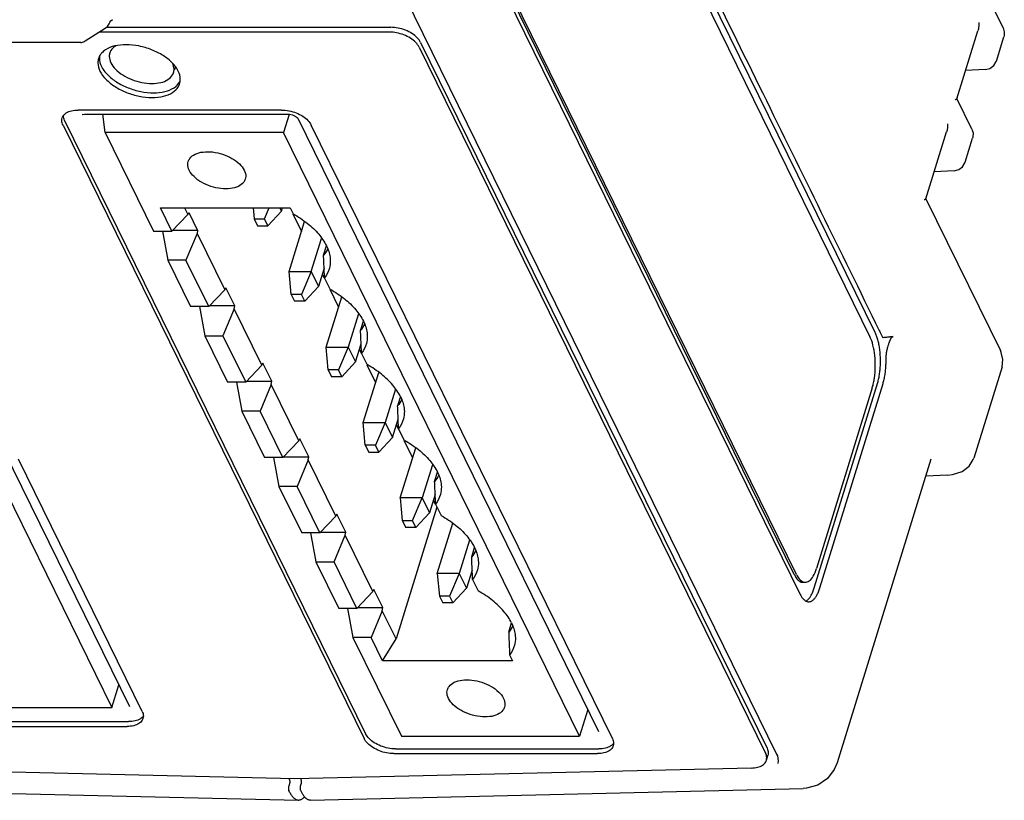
# Model space of a CAD drawing. Header units: inches. Extents: x 0 to 22, y 0 to 17.
# Tile 9 of 36: x 3.2 to 4.9, y 5.7 to 7. Entities that reach past the tile are written whole.
import ezdxf

# ---------------------------------------------------------------- set-up
doc = ezdxf.new("R2010")
doc.units = ezdxf.units.IN
doc.header["$LTSCALE"] = 1.21
doc.header["$MEASUREMENT"] = 0
doc.layers.get('0').update_dxf_attribs({"linetype": 'CONTINUOUS'})

msp = doc.modelspace()

# ---------------------------------------------------------------- linework, layer by layer
at = {"color": 7, "linetype": 'CONTINUOUS'}
for p, q in [((4.6592, 6.4709), (4.0735, 7.6644)), ((4.0772, 7.6324), (4.6507, 6.4638)), ((4.526, 6.0721), (3.9525, 7.2407)), ((4.5297, 6.0721), (3.9562, 7.2407)), ((3.9496, 7.2336), (4.5353, 6.0401)), ((3.7985, 7.1991), (4.4969, 5.7759)), ((4.8702, 6.9728), (4.8454, 7.0232)), ((3.3943, 6.9753), (3.3969, 6.9793)), ((3.3986, 6.9836), (3.3968, 6.9792)), ((3.3986, 6.9835), (3.3989, 6.9841)), ((3.3989, 6.9841), (3.4007, 6.9858)), ((3.4007, 6.9858), (3.4029, 6.9863)), ((3.3577, 6.9513), (3.3904, 6.9721)), ((3.8587, 6.966), (3.3807, 6.966)), ((3.3904, 6.9721), (3.3943, 6.9753)), ((3.3924, 6.9738), (3.8612, 6.9738)), ((4.7939, 6.8561), (4.8286, 6.9682)), ((3.3502, 6.9488), (3.2313, 6.9488)), ((3.3502, 6.9488), (3.3514, 6.9489)), ((3.3514, 6.9489), (3.3563, 6.9505)), ((3.3563, 6.9505), (3.3577, 6.9513)), ((3.9102, 6.9489), (4.4811, 5.7857)), ((4.859, 6.9182), (4.8713, 6.9581)), ((4.8717, 6.9596), (4.8713, 6.9581)), ((3.9078, 6.9411), (4.4786, 5.7778)), ((4.8587, 6.9173), (4.859, 6.9182)), ((3.506, 6.9083), (3.5046, 6.9035)), ((4.841, 6.9042), (4.8082, 6.9024)), ((4.841, 6.9042), (4.8484, 6.9061)), ((4.8186, 6.806), (4.7939, 6.8564)), ((3.6812, 6.8374), (3.3458, 6.8374)), ((3.3532, 6.831), (3.3532, 6.831)), ((3.3533, 6.8302), (3.3567, 6.8307)), ((3.3567, 6.8307), (3.6921, 6.8307)), ((3.3905, 6.8003), (3.3869, 6.8307)), ((3.6921, 6.8307), (3.6941, 6.8306)), ((3.6941, 6.8306), (3.6992, 6.8294)), ((3.3236, 6.8204), (3.8197, 5.8095)), ((3.6935, 6.8302), (3.6842, 6.8003)), ((3.7072, 6.8246), (3.7077, 6.8238)), ((3.7077, 6.8238), (4.2036, 5.8133)), ((3.3212, 6.8126), (3.8172, 5.8016)), ((3.6842, 6.8003), (3.3905, 6.8003)), ((3.3905, 6.8003), (3.4703, 6.6377)), ((4.1723, 5.8057), (3.6842, 6.8003)), ((4.2263, 5.8016), (3.7302, 6.8126)), ((4.7429, 6.691), (4.777, 6.8013)), ((4.8074, 6.7514), (4.8198, 6.7913)), ((4.8202, 6.7927), (4.8198, 6.7912)), ((4.8071, 6.7505), (4.8074, 6.7514)), ((4.7894, 6.7373), (4.7567, 6.7356)), ((4.7894, 6.7373), (4.7969, 6.7392)), ((4.7429, 6.6913), (4.8657, 6.4409)), ((3.4814, 6.676), (3.6956, 6.676)), ((3.5002, 6.6377), (3.4814, 6.676)), ((3.5214, 6.676), (3.5266, 6.6654)), ((3.5266, 6.6654), (3.5283, 6.6687)), ((3.5283, 6.6687), (3.5429, 6.6391)), ((3.6345, 6.676), (3.6361, 6.658)), ((3.6529, 6.658), (3.6606, 6.676)), ((3.6585, 6.6467), (3.681, 6.671)), ((3.681, 6.671), (3.6785, 6.676)), ((3.681, 6.671), (3.6825, 6.676)), ((3.6956, 6.676), (3.7002, 6.6665)), ((3.5266, 6.6654), (3.5002, 6.6377)), ((3.6361, 6.658), (3.6529, 6.658)), ((3.6361, 6.658), (3.6417, 6.6467)), ((3.6585, 6.6467), (3.6529, 6.658)), ((3.6937, 6.5711), (3.7192, 6.6537)), ((3.6997, 6.6663), (3.7141, 6.637)), ((3.4703, 6.6377), (3.5002, 6.6377)), ((3.4848, 6.6377), (3.4937, 6.59)), ((3.5429, 6.6391), (3.5016, 6.6391)), ((3.5429, 6.6391), (3.542, 6.6339)), ((3.6417, 6.6467), (3.6585, 6.6467)), ((3.542, 6.6339), (3.5236, 6.59)), ((3.542, 6.6339), (3.5876, 6.5411)), ((3.73, 6.5711), (3.7469, 6.626)), ((3.7503, 6.5984), (3.7551, 6.6138)), ((3.5236, 6.59), (3.4937, 6.59)), ((3.4937, 6.59), (3.5313, 6.5134)), ((3.5612, 6.5134), (3.5236, 6.59)), ((3.6937, 6.5711), (3.73, 6.5711)), ((3.6971, 6.5337), (3.6937, 6.5711)), ((3.73, 6.5711), (3.7139, 6.5337)), ((3.73, 6.5711), (3.742, 6.5466)), ((3.7513, 6.5767), (3.742, 6.5466)), ((3.7483, 6.5672), (3.7515, 6.5609)), ((3.7612, 6.5422), (3.7519, 6.5611)), ((3.5876, 6.5411), (3.5612, 6.5134)), ((3.5876, 6.5411), (3.5894, 6.5444)), ((3.6039, 6.5148), (3.5894, 6.5444)), ((3.742, 6.5466), (3.7195, 6.5224)), ((3.7607, 6.542), (3.7751, 6.5127)), ((3.7139, 6.5337), (3.6971, 6.5337)), ((3.6971, 6.5337), (3.7027, 6.5224)), ((3.7195, 6.5224), (3.7027, 6.5224)), ((3.7195, 6.5224), (3.7139, 6.5337)), ((3.7547, 6.4468), (3.7803, 6.5294)), ((3.5612, 6.5134), (3.5313, 6.5134)), ((3.5458, 6.5134), (3.5547, 6.4656)), ((3.6039, 6.5148), (3.5626, 6.5148)), ((3.6031, 6.5096), (3.5846, 6.4656)), ((3.6031, 6.5096), (3.6039, 6.5148)), ((3.6486, 6.4168), (3.6031, 6.5096)), ((3.8079, 6.5017), (3.791, 6.4468)), ((3.8113, 6.4741), (3.8161, 6.4895)), ((3.5547, 6.4656), (3.5846, 6.4656)), ((3.5547, 6.4656), (3.5923, 6.389)), ((3.5846, 6.4656), (3.6222, 6.389)), ((3.7547, 6.4468), (3.791, 6.4468)), ((3.7581, 6.4094), (3.7547, 6.4468)), ((3.791, 6.4468), (3.775, 6.4094)), ((3.791, 6.4468), (3.803, 6.4223)), ((3.803, 6.4223), (3.8123, 6.4524)), ((3.8093, 6.4429), (3.8125, 6.4365)), ((3.8222, 6.4179), (3.8129, 6.4368)), ((4.8683, 6.4145), (4.8697, 6.4263)), ((3.6486, 6.4168), (3.6222, 6.389)), ((3.6504, 6.4201), (3.6486, 6.4168)), ((3.6649, 6.3905), (3.6504, 6.4201)), ((3.775, 6.4094), (3.7581, 6.4094)), ((3.7581, 6.4094), (3.7637, 6.398)), ((3.7805, 6.398), (3.775, 6.4094)), ((3.803, 6.4223), (3.7805, 6.398)), ((3.8217, 6.4177), (3.8361, 6.3884)), ((4.8683, 6.4145), (4.8217, 6.2636)), ((3.7805, 6.398), (3.7637, 6.398)), ((3.8157, 6.3225), (3.8413, 6.4051)), ((3.6222, 6.389), (3.5923, 6.389)), ((3.6068, 6.389), (3.6157, 6.3413)), ((3.6236, 6.3905), (3.6649, 6.3905)), ((3.6641, 6.3853), (3.6457, 6.3413)), ((3.6641, 6.3853), (3.6649, 6.3905)), ((3.7096, 6.2925), (3.6641, 6.3853)), ((3.869, 6.3774), (3.852, 6.3225)), ((4.5589, 6.0498), (4.663, 6.3866)), ((4.6545, 6.3795), (4.5625, 6.0818)), ((4.5681, 6.0498), (4.6722, 6.3866)), ((3.8771, 6.3652), (3.8724, 6.3498)), ((3.6457, 6.3413), (3.6157, 6.3413)), ((3.6157, 6.3413), (3.6533, 6.2647)), ((3.6832, 6.2647), (3.6457, 6.3413)), ((3.864, 6.298), (3.8733, 6.328)), ((3.8157, 6.3225), (3.852, 6.3225)), ((3.8191, 6.2851), (3.8157, 6.3225)), ((3.852, 6.3225), (3.836, 6.2851)), ((3.852, 6.3225), (3.864, 6.298)), ((3.8704, 6.3186), (3.8735, 6.3122)), ((3.8832, 6.2936), (3.8739, 6.3125)), ((3.7114, 6.2957), (3.7096, 6.2925)), ((3.7259, 6.2661), (3.7114, 6.2957)), ((3.864, 6.298), (3.8415, 6.2737)), ((3.7096, 6.2925), (3.6832, 6.2647)), ((3.836, 6.2851), (3.8191, 6.2851)), ((3.8191, 6.2851), (3.8247, 6.2737)), ((3.8415, 6.2737), (3.836, 6.2851)), ((3.8767, 6.1981), (3.9023, 6.2808)), ((3.8827, 6.2933), (3.8971, 6.2641)), ((3.2234, 6.2765), (3.4304, 5.8546)), ((3.6832, 6.2647), (3.6533, 6.2647)), ((3.6678, 6.2647), (3.6767, 6.217)), ((3.6846, 6.2661), (3.7259, 6.2661)), ((3.7251, 6.2609), (3.7259, 6.2661)), ((3.8247, 6.2737), (3.8415, 6.2737)), ((3.2078, 6.2478), (3.4015, 5.853)), ((3.4514, 5.8465), (3.2475, 6.2622)), ((3.7251, 6.2609), (3.7067, 6.217)), ((3.7706, 6.1681), (3.7251, 6.2609)), ((3.93, 6.253), (3.913, 6.1981)), ((4.7511, 6.262), (4.5964, 5.7615)), ((3.9334, 6.2255), (3.9381, 6.2408)), ((4.7785, 6.2358), (4.7425, 6.2342)), ((3.7067, 6.217), (3.6767, 6.217)), ((3.6767, 6.217), (3.7143, 6.1404)), ((3.7443, 6.1404), (3.7067, 6.217)), ((3.913, 6.1981), (3.8767, 6.1981)), ((3.8767, 6.1981), (3.8801, 6.1608)), ((3.897, 6.1608), (3.913, 6.1981)), ((3.913, 6.1981), (3.925, 6.1737)), ((3.9343, 6.2037), (3.925, 6.1737)), ((3.9369, 6.1829), (3.8699, 5.9659)), ((3.9314, 6.1942), (3.9345, 6.1879)), ((3.9349, 6.1881), (3.9442, 6.1692)), ((3.7706, 6.1681), (3.7443, 6.1404)), ((3.7724, 6.1714), (3.7706, 6.1681)), ((3.7869, 6.1418), (3.7724, 6.1714)), ((3.925, 6.1737), (3.9025, 6.1494)), ((3.8801, 6.1608), (3.897, 6.1608)), ((3.8801, 6.1608), (3.8857, 6.1494)), ((3.9025, 6.1494), (3.8857, 6.1494)), ((3.9025, 6.1494), (3.897, 6.1608)), ((3.9377, 6.0738), (3.9633, 6.1564)), ((3.7443, 6.1404), (3.7143, 6.1404)), ((3.7288, 6.1404), (3.7378, 6.0927)), ((3.7456, 6.1418), (3.7869, 6.1418)), ((3.7677, 6.0927), (3.7861, 6.1366)), ((3.7861, 6.1366), (3.7869, 6.1418)), ((3.8316, 6.0438), (3.7861, 6.1366)), ((3.991, 6.1287), (3.974, 6.0738)), ((3.9944, 6.1011), (3.9991, 6.1165)), ((3.7378, 6.0927), (3.7677, 6.0927)), ((3.7378, 6.0927), (3.7753, 6.0161)), ((3.8053, 6.0161), (3.7677, 6.0927)), ((3.974, 6.0738), (3.9377, 6.0738)), ((3.9377, 6.0738), (3.9412, 6.0364)), ((3.974, 6.0738), (3.958, 6.0364)), ((3.974, 6.0738), (3.986, 6.0494)), ((3.9953, 6.0794), (3.986, 6.0494)), ((3.996, 6.0638), (4.0052, 6.0449)), ((3.8316, 6.0438), (3.8053, 6.0161)), ((3.8334, 6.0471), (3.8316, 6.0438)), ((3.8479, 6.0175), (3.8334, 6.0471)), ((3.958, 6.0364), (3.9412, 6.0364)), ((3.9412, 6.0364), (3.9467, 6.0251)), ((3.958, 6.0364), (3.9636, 6.0251)), ((3.986, 6.0494), (3.9636, 6.0251)), ((3.9636, 6.0251), (3.9467, 6.0251)), ((3.8053, 6.0161), (3.7753, 6.0161)), ((3.7898, 6.0161), (3.7988, 5.9683)), ((3.8066, 6.0175), (3.8479, 6.0175)), ((3.8471, 6.0123), (3.8287, 5.9683)), ((3.8471, 6.0123), (3.8479, 6.0175)), ((3.8699, 5.9659), (3.8471, 6.0123)), ((4.0554, 5.9768), (4.0601, 5.9922)), ((3.8287, 5.9683), (3.7988, 5.9683)), ((3.7988, 5.9683), (3.8786, 5.8057)), ((3.8475, 5.93), (3.8287, 5.9683)), ((3.8475, 5.93), (3.8699, 5.9659)), ((4.057, 5.9395), (4.0616, 5.93)), ((4.0616, 5.93), (3.8475, 5.93)), ((3.4015, 5.853), (3.413, 5.8902)), ((2.8995, 5.853), (3.4015, 5.853)), ((4.1858, 5.8495), (4.1723, 5.8057)), ((2.8749, 5.8295), (3.4292, 5.8295)), ((2.8725, 5.8216), (3.4268, 5.8216)), ((3.8786, 5.8057), (4.1723, 5.8057)), ((3.8663, 5.7768), (4.2017, 5.7768)), ((3.8687, 5.7846), (4.2041, 5.7846)), ((4.4969, 5.7759), (4.4981, 5.7733)), ((4.48, 5.766), (4.4824, 5.7738)), ((4.4981, 5.7733), (4.4996, 5.7648)), ((4.4996, 5.7648), (4.4989, 5.7605)), ((3.7026, 5.7352), (2.9417, 5.753)), ((4.4553, 5.753), (3.7026, 5.7352)), ((3.6942, 5.7272), (3.6929, 5.723)), ((3.6939, 5.7341), (3.6933, 5.7354)), ((3.7134, 5.7339), (3.7127, 5.7355)), ((2.8982, 5.7192), (3.709, 5.7003)), ((3.6945, 5.7134), (3.6931, 5.7161)), ((3.7125, 5.723), (3.7137, 5.7269)), ((3.7143, 5.7129), (3.7128, 5.716)), ((3.7291, 5.6999), (4.5406, 5.7192))]:
    msp.add_line(p, q, dxfattribs=at)
for points in [[(4.8702, 6.9728), (4.8721, 6.9664), (4.8717, 6.9596)], [(4.8484, 6.9061), (4.8547, 6.9107), (4.8587, 6.9173)], [(3.3526, 6.83), (3.3525, 6.8299), (3.3533, 6.8302)], [(3.6992, 6.8294), (3.7038, 6.8273), (3.7067, 6.8251), (3.7072, 6.8246)], [(4.8186, 6.806), (4.8205, 6.7996), (4.8202, 6.7927)], [(4.7969, 6.7392), (4.8031, 6.7438), (4.8071, 6.7505)], [(4.8697, 6.4263), (4.8671, 6.438), (4.8657, 6.4409)], [(4.7785, 6.2358), (4.7868, 6.2367), (4.8024, 6.2417), (4.8139, 6.2503), (4.8209, 6.2615), (4.8217, 6.2637)], [(4.5965, 5.7615), (4.5919, 5.7507), (4.5805, 5.7358), (4.5649, 5.725), (4.5464, 5.7197), (4.5406, 5.7192)]]:
    msp.add_lwpolyline(points, dxfattribs=at)
for points, knots in [([(4.1095, 7.6077), (4.1651, 7.4945), (4.2866, 7.247), (4.472, 6.8692), (4.602, 6.6045), (4.6659, 6.4742)], [0, 0, 0, 0, 0.299561, 0.655109, 1, 1, 1, 1]), ([(4.8302, 6.9815), (4.8302, 6.9805), (4.8302, 6.9784), (4.83, 6.9754), (4.8296, 6.9725), (4.8291, 6.9701), (4.8287, 6.9687), (4.8285, 6.9682)], [0, 0, 0, 0, 0.229198, 0.453733, 0.671209, 0.879991, 1, 1, 1, 1]), ([(3.9078, 6.9411), (3.9064, 6.9439), (3.9021, 6.9495), (3.8935, 6.9562), (3.8828, 6.9616), (3.871, 6.9651), (3.8628, 6.966), (3.8587, 6.966)], [0, 0, 0, 0, 0.165709, 0.358965, 0.57136, 0.789749, 1, 1, 1, 1]), ([(3.9102, 6.9489), (3.9088, 6.9518), (3.9046, 6.9573), (3.8959, 6.9641), (3.8852, 6.9694), (3.8734, 6.9729), (3.8652, 6.9738), (3.8612, 6.9738)], [0, 0, 0, 0, 0.1657, 0.358985, 0.571339, 0.78976, 1, 1, 1, 1]), ([(3.3981, 6.9315), (3.3975, 6.9297), (3.3967, 6.9241), (3.3996, 6.9143), (3.4077, 6.9038), (3.4196, 6.8945), (3.4344, 6.8871), (3.4506, 6.8823), (3.4619, 6.8811), (3.4674, 6.8811)], [0, 0, 0, 0, 0.059624, 0.173988, 0.310858, 0.470514, 0.645921, 0.826339, 1, 1, 1, 1]), ([(3.4077, 6.9432), (3.4076, 6.9431), (3.4044, 6.9411), (3.4005, 6.9375), (3.3985, 6.9329), (3.3981, 6.9315)], [0, 0, 0, 0, 0.03248, 0.727634, 1, 1, 1, 1]), ([(3.5097, 6.9037), (3.5074, 6.9079), (3.5003, 6.9168), (3.4858, 6.9281), (3.4671, 6.9374), (3.4532, 6.9415), (3.446, 6.943)], [0, 0, 0, 0, 0.184516, 0.437059, 0.714552, 1, 1, 1, 1]), ([(3.3812, 6.9267), (3.381, 6.9254), (3.3809, 6.924), (3.3809, 6.9227), (3.3809, 6.9226)], [0, 0, 0, 0, 0.940371, 1, 1, 1, 1]), ([(3.5031, 6.899), (3.5037, 6.9009), (3.5045, 6.9062), (3.503, 6.9115), (3.5016, 6.9146)], [0, 0, 0, 0, 0.359576, 1, 1, 1, 1]), ([(3.3819, 6.9016), (3.3843, 6.8966), (3.3918, 6.8869), (3.407, 6.8751), (3.4257, 6.8657), (3.4464, 6.8596), (3.467, 6.8574), (3.4859, 6.8592), (3.5013, 6.865), (3.5088, 6.8721), (3.5111, 6.876)], [0, 0, 0, 0, 0.111479, 0.241535, 0.384439, 0.53144, 0.672941, 0.800487, 0.909026, 1, 1, 1, 1]), ([(3.3941, 6.896), (3.3986, 6.8913), (3.4094, 6.8829), (3.4281, 6.8735), (3.4488, 6.8675), (3.4695, 6.8652), (3.4883, 6.867), (3.4994, 6.8712), (3.504, 6.8742)], [0, 0, 0, 0, 0.163069, 0.342249, 0.526565, 0.703985, 0.863908, 1, 1, 1, 1]), ([(3.4674, 6.8811), (3.4724, 6.8811), (3.4816, 6.882), (3.4938, 6.8866), (3.5007, 6.8931), (3.5027, 6.8977), (3.5031, 6.899)], [0, 0, 0, 0, 0.351629, 0.65088, 0.901719, 1, 1, 1, 1]), ([(3.514, 6.8843), (3.5142, 6.8856), (3.5143, 6.8869), (3.5143, 6.8883), (3.5143, 6.8884)], [0, 0, 0, 0, 0.940371, 1, 1, 1, 1]), ([(4.7909, 6.8545), (4.7913, 6.8546), (4.7919, 6.8548), (4.7928, 6.8552), (4.7934, 6.8555), (4.7938, 6.8558), (4.7939, 6.856), (4.7939, 6.8561)], [0, 0, 0, 0, 0.335958, 0.603787, 0.803946, 0.942141, 1, 1, 1, 1]), ([(3.3198, 6.8244), (3.3201, 6.8253), (3.3216, 6.8287), (3.3243, 6.8313), (3.3265, 6.8327)], [0, 0, 0, 0, 0.281556, 1, 1, 1, 1]), ([(3.3265, 6.8327), (3.3291, 6.8344), (3.3354, 6.8368), (3.3422, 6.8374), (3.3458, 6.8374)], [0, 0, 0, 0, 0.459718, 1, 1, 1, 1]), ([(3.6812, 6.8374), (3.6852, 6.8374), (3.6894, 6.837), (3.6935, 6.8361), (3.6937, 6.8361)], [0, 0, 0, 0, 0.954388, 1, 1, 1, 1]), ([(3.7052, 6.8327), (3.7089, 6.8312), (3.7159, 6.8277), (3.7246, 6.8209), (3.7288, 6.8154), (3.7302, 6.8126)], [0, 0, 0, 0, 0.371735, 0.709975, 1, 1, 1, 1]), ([(3.3212, 6.8126), (3.32, 6.8149), (3.3188, 6.819), (3.3194, 6.823), (3.3198, 6.8244)], [0, 0, 0, 0, 0.657447, 1, 1, 1, 1]), ([(4.7786, 6.8147), (4.7786, 6.8136), (4.7787, 6.8116), (4.7785, 6.8086), (4.7781, 6.8057), (4.7776, 6.8032), (4.7771, 6.8018), (4.777, 6.8013)], [0, 0, 0, 0, 0.229198, 0.453733, 0.671209, 0.879991, 1, 1, 1, 1]), ([(3.5274, 6.7526), (3.528, 6.7545), (3.5306, 6.7596), (3.5392, 6.7657), (3.5524, 6.769), (3.568, 6.7688), (3.5842, 6.7652), (3.5993, 6.7585), (3.6117, 6.7496), (3.6178, 6.7421), (3.6197, 6.7381)], [0, 0, 0, 0, 0.052803, 0.154881, 0.279544, 0.424743, 0.581356, 0.736836, 0.879222, 1, 1, 1, 1]), ([(3.5291, 6.7381), (3.5275, 6.7413), (3.5261, 6.7464), (3.527, 6.7513), (3.5274, 6.7526)], [0, 0, 0, 0, 0.724958, 1, 1, 1, 1]), ([(3.6214, 6.7236), (3.6208, 6.7218), (3.6182, 6.7166), (3.6096, 6.7106), (3.5964, 6.7073), (3.5808, 6.7075), (3.5646, 6.7111), (3.5494, 6.7177), (3.5371, 6.7266), (3.531, 6.7342), (3.5291, 6.7381)], [0, 0, 0, 0, 0.052803, 0.154881, 0.279544, 0.424743, 0.581356, 0.736836, 0.879222, 1, 1, 1, 1]), ([(3.6197, 6.7381), (3.6213, 6.7349), (3.6227, 6.7299), (3.6218, 6.7249), (3.6214, 6.7236)], [0, 0, 0, 0, 0.724958, 1, 1, 1, 1]), ([(4.7429, 6.691), (4.7429, 6.6909), (4.7427, 6.6907), (4.7424, 6.6904), (4.7418, 6.6901), (4.7409, 6.6898), (4.7403, 6.6896), (4.7399, 6.6895)], [0, 0, 0, 0, 0.06513, 0.204182, 0.40364, 0.668798, 1, 1, 1, 1]), ([(3.7002, 6.6665), (3.7084, 6.6619), (3.7236, 6.6518), (3.7424, 6.6341), (3.7517, 6.6206), (3.7551, 6.6138)], [0, 0, 0, 0, 0.368667, 0.704138, 1, 1, 1, 1]), ([(3.7551, 6.6138), (3.758, 6.6079), (3.7607, 6.5997), (3.7614, 6.5913), (3.7614, 6.5894)], [0, 0, 0, 0, 0.786938, 1, 1, 1, 1]), ([(3.7519, 6.5611), (3.7518, 6.5653), (3.7514, 6.5736), (3.7509, 6.586), (3.7505, 6.5943), (3.7503, 6.5984)], [0, 0, 0, 0, 0.334893, 0.668232, 1, 1, 1, 1]), ([(3.7614, 6.5894), (3.7615, 6.5852), (3.7604, 6.575), (3.7556, 6.5658), (3.7519, 6.5611)], [0, 0, 0, 0, 0.414167, 1, 1, 1, 1]), ([(3.7612, 6.5422), (3.7694, 6.5375), (3.7846, 6.5275), (3.8034, 6.5098), (3.8127, 6.4963), (3.8161, 6.4895)], [0, 0, 0, 0, 0.368667, 0.704138, 1, 1, 1, 1]), ([(3.8129, 6.4368), (3.8128, 6.4409), (3.8124, 6.4493), (3.8119, 6.4617), (3.8115, 6.47), (3.8113, 6.4741)], [0, 0, 0, 0, 0.334893, 0.668232, 1, 1, 1, 1]), ([(3.8161, 6.4895), (3.819, 6.4835), (3.8218, 6.4754), (3.8224, 6.4669), (3.8224, 6.4651)], [0, 0, 0, 0, 0.786938, 1, 1, 1, 1]), ([(3.8224, 6.4651), (3.8225, 6.4609), (3.8214, 6.4507), (3.8166, 6.4414), (3.8129, 6.4368)], [0, 0, 0, 0, 0.414167, 1, 1, 1, 1]), ([(4.6581, 6.3958), (4.659, 6.4019), (4.6599, 6.4143), (4.6591, 6.4325), (4.6563, 6.4492), (4.6529, 6.4594), (4.6507, 6.4638)], [0, 0, 0, 0, 0.266962, 0.536847, 0.787677, 1, 1, 1, 1]), ([(4.663, 6.3866), (4.6633, 6.3878), (4.664, 6.3901), (4.6649, 6.3937), (4.6657, 6.3975), (4.6663, 6.4014), (4.6669, 6.4054), (4.6674, 6.4095), (4.6677, 6.4137), (4.6679, 6.418), (4.668, 6.4222), (4.668, 6.4265), (4.6679, 6.4308), (4.6676, 6.435), (4.6673, 6.4392), (4.6668, 6.4433), (4.6662, 6.4473), (4.6655, 6.4511), (4.6647, 6.4549), (4.6638, 6.4585), (4.6628, 6.4619), (4.6617, 6.4651), (4.6609, 6.4671), (4.6605, 6.4681)], [0, 0, 0, 0, 0.043253, 0.088255, 0.13473, 0.182601, 0.23165, 0.281589, 0.332344, 0.383614, 0.435149, 0.486842, 0.538351, 0.589503, 0.640127, 0.689889, 0.738695, 0.786313, 0.832473, 0.877123, 0.920018, 0.96099, 1, 1, 1, 1]), ([(4.6891, 6.4642), (4.6873, 6.464), (4.6836, 6.4635), (4.6778, 6.4628), (4.6739, 6.4624), (4.6719, 6.4621)], [0, 0, 0, 0, 0.317021, 0.650476, 1, 1, 1, 1]), ([(4.6772, 6.4264), (4.6772, 6.4273), (4.6772, 6.4291), (4.6774, 6.4318), (4.6777, 6.4347), (4.6781, 6.4378), (4.6787, 6.4409), (4.6793, 6.444), (4.6801, 6.4469), (4.6808, 6.4494), (4.6815, 6.4516), (4.6821, 6.4535), (4.6827, 6.4551), (4.6832, 6.4565), (4.6838, 6.4578), (4.6843, 6.4589), (4.6847, 6.4598), (4.6852, 6.4607), (4.6856, 6.4614), (4.6861, 6.4621), (4.6865, 6.4626), (4.6869, 6.4631), (4.6874, 6.4635), (4.6878, 6.4638), (4.6882, 6.464), (4.6887, 6.4641), (4.689, 6.4642), (4.6891, 6.4642)], [0, 0, 0, 0, 0.064054, 0.131199, 0.201991, 0.277145, 0.356409, 0.435895, 0.50987, 0.573782, 0.628877, 0.676871, 0.718918, 0.755956, 0.788755, 0.8179, 0.843891, 0.867137, 0.888011, 0.906787, 0.923752, 0.939156, 0.953174, 0.966128, 0.978247, 0.989517, 1, 1, 1, 1]), ([(4.6722, 6.3866), (4.6725, 6.3878), (4.6732, 6.3901), (4.6741, 6.3937), (4.6749, 6.3975), (4.6755, 6.4014), (4.6761, 6.4054), (4.6766, 6.4095), (4.6769, 6.4136), (4.6771, 6.4179), (4.6772, 6.4221), (4.6772, 6.425), (4.6772, 6.4264)], [0, 0, 0, 0, 0.088867, 0.181289, 0.276756, 0.375109, 0.475783, 0.578425, 0.682671, 0.787897, 0.893886, 1, 1, 1, 1]), ([(3.8771, 6.3652), (3.8737, 6.372), (3.8644, 6.3855), (3.8456, 6.4032), (3.8304, 6.4132), (3.8222, 6.4179)], [0, 0, 0, 0, 0.295862, 0.631333, 1, 1, 1, 1]), ([(3.8771, 6.3652), (3.88, 6.3592), (3.8828, 6.3511), (3.8834, 6.3426), (3.8835, 6.3408)], [0, 0, 0, 0, 0.786938, 1, 1, 1, 1]), ([(3.8739, 6.3125), (3.8738, 6.3166), (3.8734, 6.3249), (3.8729, 6.3374), (3.8725, 6.3457), (3.8724, 6.3498)], [0, 0, 0, 0, 0.334893, 0.668232, 1, 1, 1, 1]), ([(3.8835, 6.3408), (3.8835, 6.3366), (3.8824, 6.3264), (3.8776, 6.3171), (3.8739, 6.3125)], [0, 0, 0, 0, 0.414167, 1, 1, 1, 1]), ([(3.8832, 6.2936), (3.8915, 6.2889), (3.9066, 6.2789), (3.9254, 6.2612), (3.9347, 6.2477), (3.9381, 6.2408)], [0, 0, 0, 0, 0.368667, 0.704138, 1, 1, 1, 1]), ([(3.9381, 6.2408), (3.941, 6.2349), (3.9438, 6.2268), (3.9444, 6.2183), (3.9445, 6.2165)], [0, 0, 0, 0, 0.786938, 1, 1, 1, 1]), ([(3.9349, 6.1881), (3.9348, 6.1923), (3.9344, 6.2006), (3.9339, 6.2131), (3.9335, 6.2213), (3.9334, 6.2255)], [0, 0, 0, 0, 0.334893, 0.668232, 1, 1, 1, 1]), ([(3.9445, 6.2165), (3.9445, 6.2123), (3.9434, 6.2021), (3.9386, 6.1928), (3.9349, 6.1881)], [0, 0, 0, 0, 0.414167, 1, 1, 1, 1]), ([(3.9442, 6.1692), (3.9525, 6.1646), (3.9676, 6.1545), (3.9864, 6.1369), (3.9957, 6.1233), (3.9991, 6.1165)], [0, 0, 0, 0, 0.368667, 0.704138, 1, 1, 1, 1]), ([(3.9991, 6.1165), (4.002, 6.1106), (4.0048, 6.1024), (4.0054, 6.094), (4.0055, 6.0922)], [0, 0, 0, 0, 0.786938, 1, 1, 1, 1]), ([(3.996, 6.0638), (3.9958, 6.068), (3.9954, 6.0763), (3.9949, 6.0887), (3.9946, 6.097), (3.9944, 6.1011)], [0, 0, 0, 0, 0.334893, 0.668232, 1, 1, 1, 1]), ([(4.0055, 6.0922), (4.0056, 6.0879), (4.0044, 6.0777), (3.9996, 6.0685), (3.996, 6.0638)], [0, 0, 0, 0, 0.414167, 1, 1, 1, 1]), ([(4.526, 6.0721), (4.5276, 6.0687), (4.5309, 6.0632), (4.5372, 6.0592), (4.5402, 6.0591), (4.5405, 6.0591)], [0, 0, 0, 0, 0.552888, 0.951146, 1, 1, 1, 1]), ([(4.5297, 6.0721), (4.5313, 6.0687), (4.5346, 6.0632), (4.5409, 6.0592), (4.5439, 6.0591), (4.5442, 6.0591)], [0, 0, 0, 0, 0.552853, 0.951189, 1, 1, 1, 1]), ([(4.5442, 6.0591), (4.5464, 6.0592), (4.5521, 6.0614), (4.5581, 6.07), (4.5612, 6.0774), (4.5625, 6.0818)], [0, 0, 0, 0, 0.214882, 0.549695, 1, 1, 1, 1]), ([(4.0601, 5.9922), (4.0568, 5.999), (4.0474, 6.0125), (4.0286, 6.0302), (4.0135, 6.0403), (4.0052, 6.0449)], [0, 0, 0, 0, 0.295862, 0.631333, 1, 1, 1, 1]), ([(4.5366, 6.0375), (4.537, 6.0368), (4.5379, 6.0353), (4.5394, 6.0333), (4.5409, 6.0315), (4.5425, 6.03), (4.5441, 6.0288), (4.5458, 6.0279), (4.5474, 6.0273), (4.5488, 6.0271), (4.5496, 6.0271), (4.5498, 6.0271)], [0, 0, 0, 0, 0.152805, 0.294953, 0.426832, 0.548772, 0.661848, 0.767181, 0.866723, 0.962569, 1, 1, 1, 1]), ([(4.5465, 6.0291), (4.5471, 6.0294), (4.5482, 6.0303), (4.5497, 6.0318), (4.5513, 6.0337), (4.5527, 6.0358), (4.5536, 6.0373), (4.554, 6.0381)], [0, 0, 0, 0, 0.1707, 0.355208, 0.554631, 0.769283, 1, 1, 1, 1]), ([(4.5498, 6.0271), (4.5501, 6.0271), (4.551, 6.0271), (4.5525, 6.0274), (4.5542, 6.0281), (4.5558, 6.0291), (4.5574, 6.0303), (4.559, 6.0318), (4.5605, 6.0337), (4.5619, 6.0358), (4.5633, 6.0381), (4.5646, 6.0407), (4.5659, 6.0435), (4.567, 6.0466), (4.5677, 6.0487), (4.5681, 6.0498)], [0, 0, 0, 0, 0.032695, 0.087617, 0.144894, 0.205767, 0.271146, 0.341797, 0.418074, 0.500356, 0.588604, 0.682926, 0.783051, 0.888867, 1, 1, 1, 1]), ([(4.554, 6.0381), (4.5545, 6.0389), (4.5554, 6.0407), (4.5567, 6.0435), (4.5578, 6.0466), (4.5585, 6.0487), (4.5589, 6.0498)], [0, 0, 0, 0, 0.229257, 0.472553, 0.729906, 1, 1, 1, 1]), ([(4.0601, 5.9922), (4.063, 5.9863), (4.0658, 5.9781), (4.0664, 5.9696), (4.0665, 5.9678)], [0, 0, 0, 0, 0.786938, 1, 1, 1, 1]), ([(4.0554, 5.9768), (4.0556, 5.9727), (4.0559, 5.9644), (4.0564, 5.952), (4.0568, 5.9437), (4.057, 5.9395)], [0, 0, 0, 0, 0.331725, 0.665064, 1, 1, 1, 1]), ([(4.0665, 5.9678), (4.0666, 5.9636), (4.0654, 5.9534), (4.0606, 5.9441), (4.057, 5.9395)], [0, 0, 0, 0, 0.414167, 1, 1, 1, 1]), ([(3.9545, 5.8824), (3.955, 5.8842), (3.9577, 5.8894), (3.9663, 5.8955), (3.9795, 5.8987), (3.995, 5.8985), (4.0112, 5.8949), (4.0264, 5.8883), (4.0388, 5.8794), (4.0449, 5.8718), (4.0468, 5.8679)], [0, 0, 0, 0, 0.052803, 0.154881, 0.279544, 0.424743, 0.581356, 0.736836, 0.879222, 1, 1, 1, 1]), ([(3.9561, 5.8679), (3.9545, 5.8711), (3.9531, 5.8761), (3.9541, 5.8811), (3.9545, 5.8824)], [0, 0, 0, 0, 0.724958, 1, 1, 1, 1]), ([(4.0484, 5.8534), (4.0479, 5.8515), (4.0452, 5.8464), (4.0366, 5.8403), (4.0234, 5.837), (4.0079, 5.8372), (3.9917, 5.8409), (3.9765, 5.8475), (3.9641, 5.8564), (3.958, 5.864), (3.9561, 5.8679)], [0, 0, 0, 0, 0.052803, 0.154881, 0.279544, 0.424743, 0.581356, 0.736836, 0.879222, 1, 1, 1, 1]), ([(4.0468, 5.8679), (4.0484, 5.8647), (4.0498, 5.8596), (4.0488, 5.8547), (4.0484, 5.8534)], [0, 0, 0, 0, 0.724958, 1, 1, 1, 1]), ([(3.4528, 5.8347), (3.4525, 5.8337), (3.451, 5.8303), (3.446, 5.8256), (3.4372, 5.8223), (3.4304, 5.8216), (3.4268, 5.8216)], [0, 0, 0, 0, 0.098316, 0.349187, 0.648377, 1, 1, 1, 1]), ([(3.4485, 5.8342), (3.4459, 5.8325), (3.4396, 5.8301), (3.4328, 5.8295), (3.4292, 5.8295)], [0, 0, 0, 0, 0.459763, 1, 1, 1, 1]), ([(3.8687, 5.7846), (3.8647, 5.7846), (3.8565, 5.7855), (3.8447, 5.789), (3.834, 5.7943), (3.8253, 5.8011), (3.8211, 5.8066), (3.8197, 5.8095)], [0, 0, 0, 0, 0.21024, 0.428661, 0.641015, 0.8343, 1, 1, 1, 1]), ([(3.8663, 5.7768), (3.8623, 5.7768), (3.8541, 5.7777), (3.8423, 5.7811), (3.8316, 5.7865), (3.8229, 5.7933), (3.8186, 5.7988), (3.8172, 5.8016)], [0, 0, 0, 0, 0.210251, 0.42864, 0.641035, 0.834291, 1, 1, 1, 1]), ([(4.2277, 5.7898), (4.2274, 5.7889), (4.2259, 5.7855), (4.2208, 5.7808), (4.212, 5.7774), (4.2053, 5.7768), (4.2017, 5.7768)], [0, 0, 0, 0, 0.098316, 0.349187, 0.648377, 1, 1, 1, 1]), ([(4.2234, 5.7894), (4.2208, 5.7877), (4.2145, 5.7853), (4.2077, 5.7846), (4.2041, 5.7846)], [0, 0, 0, 0, 0.459763, 1, 1, 1, 1]), ([(4.48, 5.766), (4.4804, 5.7674), (4.481, 5.7715), (4.4798, 5.7755), (4.4786, 5.7778)], [0, 0, 0, 0, 0.356032, 1, 1, 1, 1]), ([(4.4811, 5.7857), (4.4822, 5.7833), (4.4834, 5.7793), (4.4828, 5.7752), (4.4824, 5.7738)], [0, 0, 0, 0, 0.643936, 1, 1, 1, 1]), ([(4.4738, 5.758), (4.4759, 5.7594), (4.4784, 5.7619), (4.4797, 5.7651), (4.48, 5.766)], [0, 0, 0, 0, 0.73433, 1, 1, 1, 1]), ([(4.4553, 5.753), (4.4588, 5.7531), (4.4652, 5.7538), (4.4713, 5.7563), (4.4738, 5.758)], [0, 0, 0, 0, 0.540361, 1, 1, 1, 1]), ([(3.6939, 5.7341), (3.694, 5.734), (3.6941, 5.7337), (3.6943, 5.7332), (3.6944, 5.7327), (3.6945, 5.7321), (3.6946, 5.7315), (3.6946, 5.7308), (3.6946, 5.7302), (3.6946, 5.7296), (3.6946, 5.7289), (3.6945, 5.7283), (3.6943, 5.7278), (3.6942, 5.7274), (3.6942, 5.7272)], [0, 0, 0, 0, 0.06628, 0.139561, 0.218566, 0.301638, 0.388371, 0.478379, 0.569698, 0.660285, 0.749662, 0.837335, 0.921357, 1, 1, 1, 1]), ([(3.7137, 5.7269), (3.7138, 5.7271), (3.7139, 5.7275), (3.714, 5.728), (3.7141, 5.7287), (3.7141, 5.7293), (3.7141, 5.7299), (3.7141, 5.7306), (3.7141, 5.7312), (3.714, 5.7319), (3.7139, 5.7324), (3.7138, 5.733), (3.7136, 5.7333), (3.7136, 5.7335)], [0, 0, 0, 0, 0.082868, 0.171927, 0.265288, 0.360795, 0.457886, 0.556019, 0.652913, 0.746361, 0.83591, 0.921082, 1, 1, 1, 1]), ([(3.6929, 5.723), (3.6928, 5.7228), (3.6927, 5.7225), (3.6926, 5.7219), (3.6925, 5.7213), (3.6925, 5.7206), (3.6924, 5.72), (3.6924, 5.7194), (3.6925, 5.7187), (3.6925, 5.7181), (3.6927, 5.7176), (3.6928, 5.717), (3.6929, 5.7165), (3.6931, 5.7162), (3.6931, 5.7161)], [0, 0, 0, 0, 0.078643, 0.162665, 0.250338, 0.339715, 0.430302, 0.521621, 0.611629, 0.698362, 0.781434, 0.860439, 0.93372, 1, 1, 1, 1]), ([(3.6945, 5.7134), (3.6949, 5.7125), (3.6958, 5.7108), (3.6972, 5.7086), (3.6987, 5.7065), (3.7002, 5.7048), (3.7018, 5.7033), (3.7034, 5.7021), (3.7051, 5.7012), (3.7068, 5.7006), (3.7081, 5.7004), (3.7089, 5.7003), (3.709, 5.7003)], [0, 0, 0, 0, 0.140638, 0.272453, 0.395159, 0.509264, 0.615163, 0.713476, 0.805618, 0.892961, 0.977361, 1, 1, 1, 1]), ([(3.7128, 5.716), (3.7128, 5.7161), (3.7126, 5.7164), (3.7125, 5.7169), (3.7123, 5.7175), (3.7122, 5.7181), (3.7121, 5.7187), (3.7121, 5.7193), (3.7121, 5.72), (3.7121, 5.7206), (3.7122, 5.7213), (3.7122, 5.7219), (3.7123, 5.7223), (3.7124, 5.7225)], [0, 0, 0, 0, 0.072052, 0.151901, 0.238077, 0.328682, 0.423232, 0.521269, 0.620559, 0.718796, 0.815428, 0.90989, 1, 1, 1, 1]), ([(3.709, 5.7003), (3.7094, 5.7003), (3.7104, 5.7004), (3.712, 5.7007), (3.7137, 5.7013), (3.7154, 5.7023), (3.7165, 5.7031), (3.717, 5.7035)], [0, 0, 0, 0, 0.14211, 0.340144, 0.546519, 0.765566, 1, 1, 1, 1]), ([(3.7217, 5.7028), (3.7211, 5.7033), (3.72, 5.7043), (3.7185, 5.7061), (3.717, 5.7081), (3.7161, 5.7096), (3.7157, 5.7103)], [0, 0, 0, 0, 0.222357, 0.462591, 0.721469, 1, 1, 1, 1]), ([(3.717, 5.7035), (3.7176, 5.704), (3.7183, 5.7047), (3.7189, 5.7054), (3.719, 5.7055)], [0, 0, 0, 0, 0.791171, 1, 1, 1, 1]), ([(3.7291, 5.6999), (3.7288, 5.6999), (3.7279, 5.6999), (3.7265, 5.7001), (3.7248, 5.7007), (3.7232, 5.7016), (3.7222, 5.7024), (3.7217, 5.7028)], [0, 0, 0, 0, 0.107667, 0.314286, 0.528946, 0.756373, 1, 1, 1, 1])]:
    msp.add_open_spline(points, degree=3, knots=knots, dxfattribs=at)
for points in [[(3.425, 6.9451), (3.4187, 6.9451), (3.4123, 6.9445), (3.4062, 6.943)], [(3.446, 6.943), (3.4391, 6.9443), (3.4321, 6.9451), (3.425, 6.9451)], [(3.385, 6.9316), (3.3837, 6.9302), (3.3826, 6.9287), (3.3817, 6.9271)], [(3.3912, 6.9368), (3.3889, 6.9353), (3.3868, 6.9336), (3.385, 6.9316)], [(3.4062, 6.943), (3.4009, 6.9417), (3.3958, 6.9397), (3.3912, 6.9368)], [(3.3795, 6.9222), (3.3788, 6.9199), (3.3785, 6.9175), (3.3785, 6.915)], [(3.3785, 6.915), (3.3785, 6.9103), (3.3799, 6.9057), (3.3819, 6.9016)], [(3.3814, 6.9266), (3.3806, 6.9252), (3.38, 6.9238), (3.3795, 6.9222)], [(3.3809, 6.9226), (3.381, 6.918), (3.3823, 6.9135), (3.3843, 6.9094)], [(3.3817, 6.9271), (3.3816, 6.927), (3.3815, 6.9268), (3.3814, 6.9266)], [(3.3843, 6.9094), (3.3851, 6.9079), (3.3859, 6.9065), (3.3867, 6.9051)], [(3.3867, 6.9051), (3.3888, 6.9018), (3.3914, 6.8988), (3.3941, 6.896)], [(3.5109, 6.9016), (3.5105, 6.9023), (3.5101, 6.903), (3.5097, 6.9037)], [(3.5143, 6.8884), (3.5142, 6.893), (3.5129, 6.8975), (3.5109, 6.9016)], [(3.504, 6.8742), (3.5078, 6.8767), (3.5112, 6.8799), (3.5135, 6.8838)], [(3.5111, 6.876), (3.512, 6.8775), (3.5127, 6.8792), (3.5132, 6.8809)], [(3.5132, 6.8809), (3.5136, 6.882), (3.5138, 6.8832), (3.514, 6.8843)], [(3.6937, 6.8361), (3.6976, 6.8353), (3.7015, 6.8341), (3.7052, 6.8327)], [(3.3236, 6.8204), (3.3224, 6.8228), (3.3216, 6.8254), (3.3216, 6.8281)], [(3.7572, 6.6089), (3.7554, 6.6051), (3.7531, 6.6015), (3.7503, 6.5984)], [(3.8113, 6.4741), (3.8141, 6.4772), (3.8165, 6.4808), (3.8182, 6.4846)], [(4.6659, 6.4742), (4.6665, 6.473), (4.6671, 6.4718), (4.6677, 6.4706)], [(4.6605, 6.4681), (4.6601, 6.4691), (4.6596, 6.47), (4.6592, 6.4709)], [(4.6677, 6.4706), (4.6691, 6.4678), (4.6705, 6.465), (4.6719, 6.4621)], [(4.6567, 6.388), (4.6573, 6.3906), (4.6577, 6.3932), (4.6581, 6.3958)], [(4.6545, 6.3795), (4.6554, 6.3823), (4.6561, 6.3851), (4.6567, 6.388)], [(3.8792, 6.3603), (3.8775, 6.3565), (3.8751, 6.3529), (3.8724, 6.3498)], [(3.9402, 6.236), (3.9385, 6.2321), (3.9361, 6.2286), (3.9334, 6.2255)], [(4.0012, 6.1116), (3.9995, 6.1078), (3.9971, 6.1043), (3.9944, 6.1011)], [(4.5353, 6.0401), (4.5357, 6.0392), (4.5361, 6.0384), (4.5366, 6.0375)], [(4.5452, 6.0283), (4.5457, 6.0285), (4.5461, 6.0288), (4.5465, 6.0291)], [(4.0622, 5.9873), (4.0605, 5.9835), (4.0581, 5.9799), (4.0554, 5.9768)], [(3.4514, 5.8465), (3.4526, 5.8441), (3.4534, 5.8415), (3.4534, 5.8388)], [(3.4535, 5.8389), (3.4522, 5.837), (3.4505, 5.8355), (3.4485, 5.8342)], [(3.4534, 5.8388), (3.4534, 5.8374), (3.4532, 5.836), (3.4528, 5.8347)], [(4.2284, 5.7941), (4.2271, 5.7922), (4.2254, 5.7906), (4.2234, 5.7894)], [(4.2263, 5.8016), (4.2275, 5.7993), (4.2283, 5.7966), (4.2283, 5.794)], [(4.2283, 5.794), (4.2283, 5.7926), (4.2281, 5.7912), (4.2277, 5.7898)], [(3.7136, 5.7335), (3.7135, 5.7337), (3.7135, 5.7338), (3.7134, 5.7339)], [(3.7124, 5.7225), (3.7124, 5.7226), (3.7125, 5.7228), (3.7125, 5.723)], [(3.7157, 5.7103), (3.7152, 5.7112), (3.7148, 5.712), (3.7143, 5.7129)]]:
    msp.add_open_spline(points, degree=3, dxfattribs=at)

doc.saveas('drawing.dxf')
